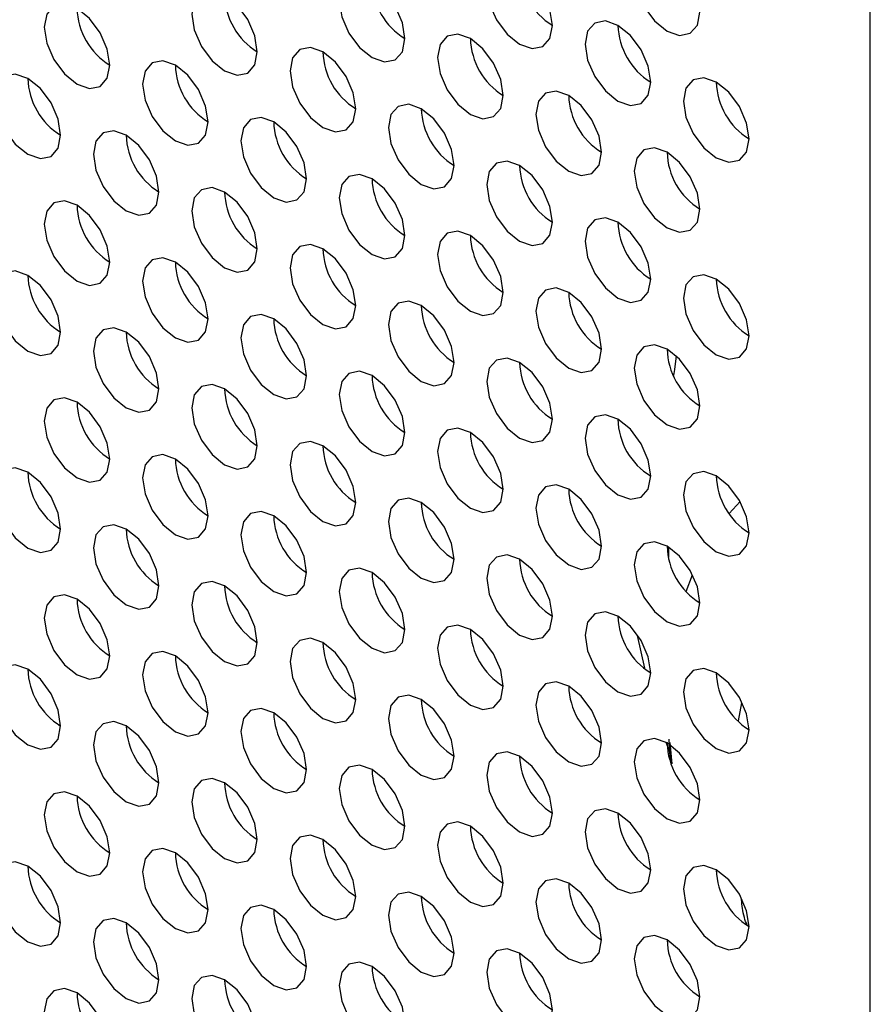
# Model space of a CAD drawing. Header units: millimetres. Extents: x 256 to 1374, y 313 to 1176.
# Tile 133 of 212: x 1090.98 to 1097.1, y 935.38 to 942.46. Entities that reach past the tile are written whole.
import ezdxf

# ---------------------------------------------------------------- set-up
doc = ezdxf.new("R2010")
doc.units = ezdxf.units.MM

msp = doc.modelspace()

# ---------------------------------------------------------------- linework, layer by layer
at = {"color": 7, "linetype": 'Continuous', "lineweight": 30}
for p, q in [((1097.0967, 915.8968), (1097.0967, 948.0876)), ((1095.6447, 938.6724), (1095.6447, 938.5964)), ((1095.6549, 937.2658), (1095.6694, 937.1128))]:
    msp.add_line(p, q, dxfattribs=at)
at = {"color": 8, "linetype": 'Continuous', "lineweight": 30}
for p, q in [((1096.0807, 938.9129), (1096.1597, 938.9983)), ((1095.7733, 938.3507), (1095.8182, 938.4721)), ((1095.476, 937.7996), (1095.4216, 938.0349)), ((1096.1478, 937.4214), (1096.1718, 937.5522)), ((1095.6638, 937.1716), (1095.6293, 937.2657))]:
    msp.add_line(p, q, dxfattribs=at)
at = {"color": 7, "linetype": 'Continuous', "lineweight": 30, "flags": 128}
for points in [[(1095.871, 942.5158), (1095.8531, 942.6303), (1095.802, 942.7481), (1095.7255, 942.8513), (1095.6353, 942.9241), (1095.5451, 942.9554), (1095.4687, 942.9406), (1095.4176, 942.8818), (1095.3996, 942.788), (1095.4176, 942.6734), (1095.4687, 942.5556), (1095.5451, 942.4525), (1095.6353, 942.3797), (1095.7255, 942.3484), (1095.802, 942.3632), (1095.8531, 942.422), (1095.871, 942.5158)], [(1094.8104, 942.4205), (1094.7924, 942.535), (1094.7413, 942.6528), (1094.6649, 942.7559), (1094.5747, 942.8287), (1094.4845, 942.8601), (1094.408, 942.8452), (1094.3569, 942.7864), (1094.339, 942.6926), (1094.3569, 942.5781), (1094.408, 942.4603), (1094.4845, 942.3571), (1094.5747, 942.2843), (1094.6649, 942.253), (1094.7413, 942.2678), (1094.7924, 942.3267), (1094.8104, 942.4205)], [(1093.7497, 942.3251), (1093.7318, 942.4396), (1093.6807, 942.5574), (1093.6042, 942.6606), (1093.514, 942.7333), (1093.4238, 942.7647), (1093.3473, 942.7498), (1093.2962, 942.691), (1093.2783, 942.5972), (1093.2962, 942.4827), (1093.3473, 942.3649), (1093.4238, 942.2618), (1093.514, 942.189), (1093.6042, 942.1576), (1093.6807, 942.1725), (1093.7318, 942.2313), (1093.7497, 942.3251)], [(1092.689, 942.2297), (1092.6711, 942.3442), (1092.62, 942.462), (1092.5435, 942.5652), (1092.4533, 942.638), (1092.3631, 942.6693), (1092.2867, 942.6545), (1092.2356, 942.5957), (1092.2176, 942.5019), (1092.2356, 942.3874), (1092.2867, 942.2696), (1092.3631, 942.1664), (1092.4533, 942.0936), (1092.5435, 942.0623), (1092.62, 942.0771), (1092.6711, 942.1359), (1092.689, 942.2297)], [(1091.6284, 942.1344), (1091.6104, 942.2489), (1091.5593, 942.3667), (1091.4829, 942.4698), (1091.3927, 942.5426), (1091.3025, 942.574), (1091.226, 942.5591), (1091.1749, 942.5003), (1091.157, 942.4065), (1091.1749, 942.292), (1091.226, 942.1742), (1091.3025, 942.071), (1091.3927, 941.9983), (1091.4829, 941.9669), (1091.5593, 941.9818), (1091.6104, 942.0406), (1091.6284, 942.1344)], [(1095.5175, 942.0123), (1095.4995, 942.1268), (1095.4484, 942.2446), (1095.372, 942.3477), (1095.2818, 942.4205), (1095.1916, 942.4519), (1095.1151, 942.437), (1095.064, 942.3782), (1095.0461, 942.2844), (1095.064, 942.1699), (1095.1151, 942.0521), (1095.1916, 941.9489), (1095.2818, 941.8761), (1095.372, 941.8448), (1095.4484, 941.8596), (1095.4995, 941.9185), (1095.5175, 942.0123)], [(1094.4568, 941.9169), (1094.4389, 942.0314), (1094.3878, 942.1492), (1094.3113, 942.2524), (1094.2211, 942.3251), (1094.1309, 942.3565), (1094.0544, 942.3416), (1094.0033, 942.2828), (1093.9854, 942.189), (1094.0033, 942.0745), (1094.0544, 941.9567), (1094.1309, 941.8536), (1094.2211, 941.7808), (1094.3113, 941.7494), (1094.3878, 941.7643), (1094.4389, 941.8231), (1094.4568, 941.9169)], [(1093.3961, 941.8215), (1093.3782, 941.936), (1093.3271, 942.0538), (1093.2506, 942.157), (1093.1604, 942.2298), (1093.0702, 942.2611), (1092.9938, 942.2463), (1092.9427, 942.1875), (1092.9247, 942.0937), (1092.9427, 941.9792), (1092.9938, 941.8614), (1093.0702, 941.7582), (1093.1604, 941.6854), (1093.2506, 941.6541), (1093.3271, 941.6689), (1093.3782, 941.7277), (1093.3961, 941.8215)], [(1092.3355, 941.7262), (1092.3175, 941.8407), (1092.2664, 941.9585), (1092.19, 942.0616), (1092.0998, 942.1344), (1092.0096, 942.1658), (1091.9331, 942.1509), (1091.882, 942.0921), (1091.8641, 941.9983), (1091.882, 941.8838), (1091.9331, 941.766), (1092.0096, 941.6628), (1092.0998, 941.5901), (1092.19, 941.5587), (1092.2664, 941.5736), (1092.3175, 941.6324), (1092.3355, 941.7262)], [(1091.2748, 941.6308), (1091.2569, 941.7453), (1091.2058, 941.8631), (1091.1293, 941.9663), (1091.0391, 942.0391), (1090.9489, 942.0704), (1090.8725, 942.0555), (1090.8214, 941.9967), (1090.8034, 941.9029), (1090.8214, 941.7884), (1090.8725, 941.6706), (1090.9489, 941.5675), (1091.0391, 941.4947), (1091.1293, 941.4633), (1091.2058, 941.4782), (1091.2569, 941.537), (1091.2748, 941.6308)], [(1096.2246, 941.604), (1096.2066, 941.7186), (1096.1555, 941.8364), (1096.0791, 941.9395), (1095.9889, 942.0123), (1095.8987, 942.0437), (1095.8222, 942.0288), (1095.7711, 941.97), (1095.7532, 941.8762), (1095.7711, 941.7617), (1095.8222, 941.6439), (1095.8987, 941.5407), (1095.9889, 941.4679), (1096.0791, 941.4366), (1096.1555, 941.4514), (1096.2066, 941.5102), (1096.2246, 941.604)], [(1095.1639, 941.5087), (1095.146, 941.6232), (1095.0949, 941.741), (1095.0184, 941.8441), (1094.9282, 941.9169), (1094.838, 941.9483), (1094.7615, 941.9334), (1094.7105, 941.8746), (1094.6925, 941.7808), (1094.7105, 941.6663), (1094.7615, 941.5485), (1094.838, 941.4454), (1094.9282, 941.3726), (1095.0184, 941.3412), (1095.0949, 941.3561), (1095.146, 941.4149), (1095.1639, 941.5087)], [(1094.1033, 941.4133), (1094.0853, 941.5278), (1094.0342, 941.6456), (1093.9578, 941.7488), (1093.8676, 941.8216), (1093.7773, 941.8529), (1093.7009, 941.8381), (1093.6498, 941.7793), (1093.6318, 941.6855), (1093.6498, 941.5709), (1093.7009, 941.4531), (1093.7773, 941.35), (1093.8676, 941.2772), (1093.9578, 941.2459), (1094.0342, 941.2607), (1094.0853, 941.3195), (1094.1033, 941.4133)], [(1093.0426, 941.318), (1093.0246, 941.4325), (1092.9736, 941.5503), (1092.8971, 941.6534), (1092.8069, 941.7262), (1092.7167, 941.7576), (1092.6402, 941.7427), (1092.5891, 941.6839), (1092.5712, 941.5901), (1092.5891, 941.4756), (1092.6402, 941.3578), (1092.7167, 941.2546), (1092.8069, 941.1818), (1092.8971, 941.1505), (1092.9736, 941.1654), (1093.0246, 941.2242), (1093.0426, 941.318)], [(1091.9819, 941.2226), (1091.964, 941.3371), (1091.9129, 941.4549), (1091.8364, 941.5581), (1091.7462, 941.6308), (1091.656, 941.6622), (1091.5796, 941.6473), (1091.5285, 941.5885), (1091.5105, 941.4947), (1091.5285, 941.3802), (1091.5796, 941.2624), (1091.656, 941.1593), (1091.7462, 941.0865), (1091.8364, 941.0551), (1091.9129, 941.07), (1091.964, 941.1288), (1091.9819, 941.2226)], [(1095.871, 941.1005), (1095.8531, 941.215), (1095.802, 941.3328), (1095.7255, 941.4359), (1095.6353, 941.5087), (1095.5451, 941.5401), (1095.4687, 941.5252), (1095.4176, 941.4664), (1095.3996, 941.3726), (1095.4176, 941.2581), (1095.4687, 941.1403), (1095.5451, 941.0372), (1095.6353, 940.9644), (1095.7255, 940.933), (1095.802, 940.9479), (1095.8531, 941.0067), (1095.871, 941.1005)], [(1094.8104, 941.0051), (1094.7924, 941.1196), (1094.7413, 941.2374), (1094.6649, 941.3406), (1094.5747, 941.4134), (1094.4845, 941.4447), (1094.408, 941.4299), (1094.3569, 941.3711), (1094.339, 941.2773), (1094.3569, 941.1627), (1094.408, 941.0449), (1094.4845, 940.9418), (1094.5747, 940.869), (1094.6649, 940.8377), (1094.7413, 940.8525), (1094.7924, 940.9113), (1094.8104, 941.0051)], [(1093.7497, 940.9098), (1093.7318, 941.0243), (1093.6807, 941.1421), (1093.6042, 941.2452), (1093.514, 941.318), (1093.4238, 941.3494), (1093.3473, 941.3345), (1093.2962, 941.2757), (1093.2783, 941.1819), (1093.2962, 941.0674), (1093.3473, 940.9496), (1093.4238, 940.8464), (1093.514, 940.7736), (1093.6042, 940.7423), (1093.6807, 940.7571), (1093.7318, 940.816), (1093.7497, 940.9098)], [(1092.689, 940.8144), (1092.6711, 940.9289), (1092.62, 941.0467), (1092.5435, 941.1499), (1092.4533, 941.2226), (1092.3631, 941.254), (1092.2867, 941.2391), (1092.2356, 941.1803), (1092.2176, 941.0865), (1092.2356, 940.972), (1092.2867, 940.8542), (1092.3631, 940.7511), (1092.4533, 940.6783), (1092.5435, 940.6469), (1092.62, 940.6618), (1092.6711, 940.7206), (1092.689, 940.8144)], [(1091.6284, 940.719), (1091.6104, 940.8335), (1091.5593, 940.9513), (1091.4829, 941.0545), (1091.3927, 941.1273), (1091.3025, 941.1586), (1091.226, 941.1438), (1091.1749, 941.085), (1091.157, 940.9912), (1091.1749, 940.8767), (1091.226, 940.7589), (1091.3025, 940.6557), (1091.3927, 940.5829), (1091.4829, 940.5516), (1091.5593, 940.5664), (1091.6104, 940.6252), (1091.6284, 940.719)], [(1095.5175, 940.5969), (1095.4995, 940.7114), (1095.4484, 940.8292), (1095.372, 940.9324), (1095.2818, 941.0052), (1095.1916, 941.0365), (1095.1151, 941.0217), (1095.064, 940.9629), (1095.0461, 940.8691), (1095.064, 940.7545), (1095.1151, 940.6367), (1095.1916, 940.5336), (1095.2818, 940.4608), (1095.372, 940.4295), (1095.4484, 940.4443), (1095.4995, 940.5031), (1095.5175, 940.5969)], [(1094.4568, 940.5016), (1094.4389, 940.6161), (1094.3878, 940.7339), (1094.3113, 940.837), (1094.2211, 940.9098), (1094.1309, 940.9412), (1094.0544, 940.9263), (1094.0033, 940.8675), (1093.9854, 940.7737), (1094.0033, 940.6592), (1094.0544, 940.5414), (1094.1309, 940.4382), (1094.2211, 940.3654), (1094.3113, 940.3341), (1094.3878, 940.3489), (1094.4389, 940.4078), (1094.4568, 940.5016)], [(1093.3961, 940.4062), (1093.3782, 940.5207), (1093.3271, 940.6385), (1093.2506, 940.7417), (1093.1604, 940.8144), (1093.0702, 940.8458), (1092.9938, 940.8309), (1092.9427, 940.7721), (1092.9247, 940.6783), (1092.9427, 940.5638), (1092.9938, 940.446), (1093.0702, 940.3429), (1093.1604, 940.2701), (1093.2506, 940.2387), (1093.3271, 940.2536), (1093.3782, 940.3124), (1093.3961, 940.4062)], [(1092.3355, 940.3108), (1092.3175, 940.4253), (1092.2664, 940.5431), (1092.19, 940.6463), (1092.0998, 940.7191), (1092.0096, 940.7504), (1091.9331, 940.7356), (1091.882, 940.6768), (1091.8641, 940.583), (1091.882, 940.4685), (1091.9331, 940.3507), (1092.0096, 940.2475), (1092.0998, 940.1747), (1092.19, 940.1434), (1092.2664, 940.1582), (1092.3175, 940.217), (1092.3355, 940.3108)], [(1091.2748, 940.2155), (1091.2569, 940.33), (1091.2058, 940.4478), (1091.1293, 940.5509), (1091.0391, 940.6237), (1090.9489, 940.6551), (1090.8725, 940.6402), (1090.8214, 940.5814), (1090.8034, 940.4876), (1090.8214, 940.3731), (1090.8725, 940.2553), (1090.9489, 940.1521), (1091.0391, 940.0794), (1091.1293, 940.048), (1091.2058, 940.0629), (1091.2569, 940.1217), (1091.2748, 940.2155)], [(1096.2246, 940.1887), (1096.2066, 940.3032), (1096.1555, 940.421), (1096.0791, 940.5242), (1095.9889, 940.597), (1095.8987, 940.6283), (1095.8222, 940.6135), (1095.7711, 940.5547), (1095.7532, 940.4608), (1095.7711, 940.3463), (1095.8222, 940.2285), (1095.8987, 940.1254), (1095.9889, 940.0526), (1096.0791, 940.0213), (1096.1555, 940.0361), (1096.2066, 940.0949), (1096.2246, 940.1887)], [(1095.1639, 940.0934), (1095.146, 940.2079), (1095.0949, 940.3257), (1095.0184, 940.4288), (1094.9282, 940.5016), (1094.838, 940.533), (1094.7615, 940.5181), (1094.7105, 940.4593), (1094.6925, 940.3655), (1094.7105, 940.251), (1094.7615, 940.1332), (1094.838, 940.03), (1094.9282, 939.9572), (1095.0184, 939.9259), (1095.0949, 939.9407), (1095.146, 939.9995), (1095.1639, 940.0934)], [(1094.1033, 939.998), (1094.0853, 940.1125), (1094.0342, 940.2303), (1093.9578, 940.3334), (1093.8676, 940.4062), (1093.7773, 940.4376), (1093.7009, 940.4227), (1093.6498, 940.3639), (1093.6318, 940.2701), (1093.6498, 940.1556), (1093.7009, 940.0378), (1093.7773, 939.9347), (1093.8676, 939.8619), (1093.9578, 939.8305), (1094.0342, 939.8454), (1094.0853, 939.9042), (1094.1033, 939.998)], [(1093.0426, 939.9026), (1093.0246, 940.0171), (1092.9736, 940.1349), (1092.8971, 940.2381), (1092.8069, 940.3109), (1092.7167, 940.3422), (1092.6402, 940.3274), (1092.5891, 940.2686), (1092.5712, 940.1748), (1092.5891, 940.0602), (1092.6402, 939.9424), (1092.7167, 939.8393), (1092.8069, 939.7665), (1092.8971, 939.7352), (1092.9736, 939.75), (1093.0246, 939.8088), (1093.0426, 939.9026)], [(1091.9819, 939.8073), (1091.964, 939.9218), (1091.9129, 940.0396), (1091.8364, 940.1427), (1091.7462, 940.2155), (1091.656, 940.2469), (1091.5796, 940.232), (1091.5285, 940.1732), (1091.5105, 940.0794), (1091.5285, 939.9649), (1091.5796, 939.8471), (1091.656, 939.7439), (1091.7462, 939.6711), (1091.8364, 939.6398), (1091.9129, 939.6547), (1091.964, 939.7135), (1091.9819, 939.8073)], [(1095.871, 939.6851), (1095.8531, 939.7997), (1095.802, 939.9175), (1095.7255, 940.0206), (1095.6353, 940.0934), (1095.5451, 940.1247), (1095.4687, 940.1099), (1095.4176, 940.0511), (1095.3996, 939.9573), (1095.4176, 939.8428), (1095.4687, 939.725), (1095.5451, 939.6218), (1095.6353, 939.549), (1095.7255, 939.5177), (1095.802, 939.5325), (1095.8531, 939.5913), (1095.871, 939.6851)], [(1094.8104, 939.5898), (1094.7924, 939.7043), (1094.7413, 939.8221), (1094.6649, 939.9252), (1094.5747, 939.998), (1094.4845, 940.0294), (1094.408, 940.0145), (1094.3569, 939.9557), (1094.339, 939.8619), (1094.3569, 939.7474), (1094.408, 939.6296), (1094.4845, 939.5265), (1094.5747, 939.4537), (1094.6649, 939.4223), (1094.7413, 939.4372), (1094.7924, 939.496), (1094.8104, 939.5898)], [(1093.7497, 939.4944), (1093.7318, 939.6089), (1093.6807, 939.7267), (1093.6042, 939.8299), (1093.514, 939.9027), (1093.4238, 939.934), (1093.3473, 939.9192), (1093.2962, 939.8604), (1093.2783, 939.7666), (1093.2962, 939.652), (1093.3473, 939.5342), (1093.4238, 939.4311), (1093.514, 939.3583), (1093.6042, 939.327), (1093.6807, 939.3418), (1093.7318, 939.4006), (1093.7497, 939.4944)], [(1092.689, 939.3991), (1092.6711, 939.5136), (1092.62, 939.6314), (1092.5435, 939.7345), (1092.4533, 939.8073), (1092.3631, 939.8387), (1092.2867, 939.8238), (1092.2356, 939.765), (1092.2176, 939.6712), (1092.2356, 939.5567), (1092.2867, 939.4389), (1092.3631, 939.3357), (1092.4533, 939.2629), (1092.5435, 939.2316), (1092.62, 939.2465), (1092.6711, 939.3053), (1092.689, 939.3991)], [(1091.6284, 939.3037), (1091.6104, 939.4182), (1091.5593, 939.536), (1091.4829, 939.6392), (1091.3927, 939.7119), (1091.3025, 939.7433), (1091.226, 939.7284), (1091.1749, 939.6696), (1091.157, 939.5758), (1091.1749, 939.4613), (1091.226, 939.3435), (1091.3025, 939.2404), (1091.3927, 939.1676), (1091.4829, 939.1362), (1091.5593, 939.1511), (1091.6104, 939.2099), (1091.6284, 939.3037)], [(1095.5175, 939.1816), (1095.4995, 939.2961), (1095.4484, 939.4139), (1095.372, 939.517), (1095.2818, 939.5898), (1095.1916, 939.6212), (1095.1151, 939.6063), (1095.064, 939.5475), (1095.0461, 939.4537), (1095.064, 939.3392), (1095.1151, 939.2214), (1095.1916, 939.1183), (1095.2818, 939.0455), (1095.372, 939.0141), (1095.4484, 939.029), (1095.4995, 939.0878), (1095.5175, 939.1816)], [(1094.4568, 939.0862), (1094.4389, 939.2007), (1094.3878, 939.3185), (1094.3113, 939.4217), (1094.2211, 939.4945), (1094.1309, 939.5258), (1094.0544, 939.511), (1094.0033, 939.4522), (1093.9854, 939.3584), (1094.0033, 939.2438), (1094.0544, 939.126), (1094.1309, 939.0229), (1094.2211, 938.9501), (1094.3113, 938.9188), (1094.3878, 938.9336), (1094.4389, 938.9924), (1094.4568, 939.0862)], [(1093.3961, 938.9909), (1093.3782, 939.1054), (1093.3271, 939.2232), (1093.2506, 939.3263), (1093.1604, 939.3991), (1093.0702, 939.4305), (1092.9938, 939.4156), (1092.9427, 939.3568), (1092.9247, 939.263), (1092.9427, 939.1485), (1092.9938, 939.0307), (1093.0702, 938.9275), (1093.1604, 938.8547), (1093.2506, 938.8234), (1093.3271, 938.8382), (1093.3782, 938.8971), (1093.3961, 938.9909)], [(1092.3355, 938.8955), (1092.3175, 939.01), (1092.2664, 939.1278), (1092.19, 939.2309), (1092.0998, 939.3037), (1092.0096, 939.3351), (1091.9331, 939.3202), (1091.882, 939.2614), (1091.8641, 939.1676), (1091.882, 939.0531), (1091.9331, 938.9353), (1092.0096, 938.8322), (1092.0998, 938.7594), (1092.19, 938.728), (1092.2664, 938.7429), (1092.3175, 938.8017), (1092.3355, 938.8955)], [(1091.2748, 938.8001), (1091.2569, 938.9146), (1091.2058, 939.0324), (1091.1293, 939.1356), (1091.0391, 939.2084), (1090.9489, 939.2397), (1090.8725, 939.2249), (1090.8214, 939.1661), (1090.8034, 939.0723), (1090.8214, 938.9577), (1090.8725, 938.84), (1090.9489, 938.7368), (1091.0391, 938.664), (1091.1293, 938.6327), (1091.2058, 938.6475), (1091.2569, 938.7063), (1091.2748, 938.8001)], [(1096.2246, 938.7734), (1096.2066, 938.8879), (1096.1555, 939.0057), (1096.0791, 939.1088), (1095.9889, 939.1816), (1095.8987, 939.213), (1095.8222, 939.1981), (1095.7711, 939.1393), (1095.7532, 939.0455), (1095.7711, 938.931), (1095.8222, 938.8132), (1095.8987, 938.7101), (1095.9889, 938.6373), (1096.0791, 938.6059), (1096.1555, 938.6208), (1096.2066, 938.6796), (1096.2246, 938.7734)], [(1095.1639, 938.678), (1095.146, 938.7925), (1095.0949, 938.9103), (1095.0184, 939.0135), (1094.9282, 939.0863), (1094.838, 939.1176), (1094.7615, 939.1028), (1094.7105, 939.0439), (1094.6925, 938.9501), (1094.7105, 938.8356), (1094.7615, 938.7178), (1094.838, 938.6147), (1094.9282, 938.5419), (1095.0184, 938.5105), (1095.0949, 938.5254), (1095.146, 938.5842), (1095.1639, 938.678)], [(1094.1033, 938.5827), (1094.0853, 938.6972), (1094.0342, 938.815), (1093.9578, 938.9181), (1093.8676, 938.9909), (1093.7773, 939.0222), (1093.7009, 939.0074), (1093.6498, 938.9486), (1093.6318, 938.8548), (1093.6498, 938.7403), (1093.7009, 938.6225), (1093.7773, 938.5193), (1093.8676, 938.4465), (1093.9578, 938.4152), (1094.0342, 938.43), (1094.0853, 938.4889), (1094.1033, 938.5827)], [(1093.0426, 938.4873), (1093.0246, 938.6018), (1092.9736, 938.7196), (1092.8971, 938.8227), (1092.8069, 938.8955), (1092.7167, 938.9269), (1092.6402, 938.912), (1092.5891, 938.8532), (1092.5712, 938.7594), (1092.5891, 938.6449), (1092.6402, 938.5271), (1092.7167, 938.424), (1092.8069, 938.3512), (1092.8971, 938.3198), (1092.9736, 938.3347), (1093.0246, 938.3935), (1093.0426, 938.4873)], [(1091.9819, 938.3919), (1091.964, 938.5064), (1091.9129, 938.6242), (1091.8364, 938.7274), (1091.7462, 938.8002), (1091.656, 938.8315), (1091.5796, 938.8167), (1091.5285, 938.7579), (1091.5105, 938.6641), (1091.5285, 938.5495), (1091.5796, 938.4317), (1091.656, 938.3286), (1091.7462, 938.2558), (1091.8364, 938.2245), (1091.9129, 938.2393), (1091.964, 938.2981), (1091.9819, 938.3919)], [(1095.871, 938.2698), (1095.8531, 938.3843), (1095.802, 938.5021), (1095.7255, 938.6053), (1095.6353, 938.6781), (1095.5451, 938.7094), (1095.4687, 938.6945), (1095.4176, 938.6357), (1095.3996, 938.5419), (1095.4176, 938.4274), (1095.4687, 938.3096), (1095.5451, 938.2065), (1095.6353, 938.1337), (1095.7255, 938.1023), (1095.802, 938.1172), (1095.8531, 938.176), (1095.871, 938.2698)], [(1094.8104, 938.1744), (1094.7924, 938.289), (1094.7413, 938.4068), (1094.6649, 938.5099), (1094.5747, 938.5827), (1094.4845, 938.614), (1094.408, 938.5992), (1094.3569, 938.5404), (1094.339, 938.4466), (1094.3569, 938.3321), (1094.408, 938.2143), (1094.4845, 938.1111), (1094.5747, 938.0383), (1094.6649, 938.007), (1094.7413, 938.0218), (1094.7924, 938.0806), (1094.8104, 938.1744)], [(1093.7497, 938.0791), (1093.7318, 938.1936), (1093.6807, 938.3114), (1093.6042, 938.4145), (1093.514, 938.4873), (1093.4238, 938.5187), (1093.3473, 938.5038), (1093.2962, 938.445), (1093.2783, 938.3512), (1093.2962, 938.2367), (1093.3473, 938.1189), (1093.4238, 938.0158), (1093.514, 937.943), (1093.6042, 937.9116), (1093.6807, 937.9265), (1093.7318, 937.9853), (1093.7497, 938.0791)], [(1092.689, 937.9837), (1092.6711, 938.0982), (1092.62, 938.216), (1092.5435, 938.3192), (1092.4533, 938.392), (1092.3631, 938.4233), (1092.2867, 938.4085), (1092.2356, 938.3497), (1092.2176, 938.2559), (1092.2356, 938.1413), (1092.2867, 938.0235), (1092.3631, 937.9204), (1092.4533, 937.8476), (1092.5435, 937.8163), (1092.62, 937.8311), (1092.6711, 937.8899), (1092.689, 937.9837)], [(1091.6284, 937.8884), (1091.6104, 938.0029), (1091.5593, 938.1207), (1091.4829, 938.2238), (1091.3927, 938.2966), (1091.3025, 938.328), (1091.226, 938.3131), (1091.1749, 938.2543), (1091.157, 938.1605), (1091.1749, 938.046), (1091.226, 937.9282), (1091.3025, 937.825), (1091.3927, 937.7522), (1091.4829, 937.7209), (1091.5593, 937.7358), (1091.6104, 937.7946), (1091.6284, 937.8884)], [(1095.5175, 937.7662), (1095.4995, 937.8808), (1095.4484, 937.9986), (1095.372, 938.1017), (1095.2818, 938.1745), (1095.1916, 938.2058), (1095.1151, 938.191), (1095.064, 938.1322), (1095.0461, 938.0384), (1095.064, 937.9239), (1095.1151, 937.8061), (1095.1916, 937.7029), (1095.2818, 937.6301), (1095.372, 937.5988), (1095.4484, 937.6136), (1095.4995, 937.6724), (1095.5175, 937.7662)], [(1094.4568, 937.6709), (1094.4389, 937.7854), (1094.3878, 937.9032), (1094.3113, 938.0063), (1094.2211, 938.0791), (1094.1309, 938.1105), (1094.0544, 938.0956), (1094.0033, 938.0368), (1093.9854, 937.943), (1094.0033, 937.8285), (1094.0544, 937.7107), (1094.1309, 937.6076), (1094.2211, 937.5348), (1094.3113, 937.5034), (1094.3878, 937.5183), (1094.4389, 937.5771), (1094.4568, 937.6709)], [(1093.3961, 937.5755), (1093.3782, 937.69), (1093.3271, 937.8078), (1093.2506, 937.911), (1093.1604, 937.9838), (1093.0702, 938.0151), (1092.9938, 938.0003), (1092.9427, 937.9415), (1092.9247, 937.8477), (1092.9427, 937.7331), (1092.9938, 937.6153), (1093.0702, 937.5122), (1093.1604, 937.4394), (1093.2506, 937.4081), (1093.3271, 937.4229), (1093.3782, 937.4817), (1093.3961, 937.5755)], [(1092.3355, 937.4802), (1092.3175, 937.5947), (1092.2664, 937.7125), (1092.19, 937.8156), (1092.0998, 937.8884), (1092.0096, 937.9198), (1091.9331, 937.9049), (1091.882, 937.8461), (1091.8641, 937.7523), (1091.882, 937.6378), (1091.9331, 937.52), (1092.0096, 937.4168), (1092.0998, 937.344), (1092.19, 937.3127), (1092.2664, 937.3275), (1092.3175, 937.3864), (1092.3355, 937.4802)], [(1091.2748, 937.3848), (1091.2569, 937.4993), (1091.2058, 937.6171), (1091.1293, 937.7203), (1091.0391, 937.793), (1090.9489, 937.8244), (1090.8725, 937.8095), (1090.8214, 937.7507), (1090.8034, 937.6569), (1090.8214, 937.5424), (1090.8725, 937.4246), (1090.9489, 937.3215), (1091.0391, 937.2487), (1091.1293, 937.2173), (1091.2058, 937.2322), (1091.2569, 937.291), (1091.2748, 937.3848)], [(1096.2246, 937.358), (1096.2066, 937.4726), (1096.1555, 937.5904), (1096.0791, 937.6935), (1095.9889, 937.7663), (1095.8987, 937.7976), (1095.8222, 937.7828), (1095.7711, 937.724), (1095.7532, 937.6302), (1095.7711, 937.5157), (1095.8222, 937.3979), (1095.8987, 937.2947), (1095.9889, 937.2219), (1096.0791, 937.1906), (1096.1555, 937.2054), (1096.2066, 937.2642), (1096.2246, 937.358)], [(1095.1639, 937.2627), (1095.146, 937.3772), (1095.0949, 937.495), (1095.0184, 937.5981), (1094.9282, 937.6709), (1094.838, 937.7023), (1094.7615, 937.6874), (1094.7105, 937.6286), (1094.6925, 937.5348), (1094.7105, 937.4203), (1094.7615, 937.3025), (1094.838, 937.1994), (1094.9282, 937.1266), (1095.0184, 937.0952), (1095.0949, 937.1101), (1095.146, 937.1689), (1095.1639, 937.2627)], [(1094.1033, 937.1673), (1094.0853, 937.2818), (1094.0342, 937.3996), (1093.9578, 937.5028), (1093.8676, 937.5756), (1093.7773, 937.6069), (1093.7009, 937.5921), (1093.6498, 937.5332), (1093.6318, 937.4395), (1093.6498, 937.3249), (1093.7009, 937.2071), (1093.7773, 937.104), (1093.8676, 937.0312), (1093.9578, 936.9998), (1094.0342, 937.0147), (1094.0853, 937.0735), (1094.1033, 937.1673)], [(1093.0426, 937.072), (1093.0246, 937.1865), (1092.9736, 937.3043), (1092.8971, 937.4074), (1092.8069, 937.4802), (1092.7167, 937.5115), (1092.6402, 937.4967), (1092.5891, 937.4379), (1092.5712, 937.3441), (1092.5891, 937.2296), (1092.6402, 937.1118), (1092.7167, 937.0086), (1092.8069, 936.9358), (1092.8971, 936.9045), (1092.9736, 936.9193), (1093.0246, 936.9781), (1093.0426, 937.072)], [(1091.9819, 936.9766), (1091.964, 937.0911), (1091.9129, 937.2089), (1091.8364, 937.312), (1091.7462, 937.3848), (1091.656, 937.4162), (1091.5796, 937.4013), (1091.5285, 937.3425), (1091.5105, 937.2487), (1091.5285, 937.1342), (1091.5796, 937.0164), (1091.656, 936.9133), (1091.7462, 936.8405), (1091.8364, 936.8091), (1091.9129, 936.824), (1091.964, 936.8828), (1091.9819, 936.9766)], [(1095.871, 936.8545), (1095.8531, 936.969), (1095.802, 937.0868), (1095.7255, 937.1899), (1095.6353, 937.2627), (1095.5451, 937.2941), (1095.4687, 937.2792), (1095.4176, 937.2204), (1095.3996, 937.1266), (1095.4176, 937.0121), (1095.4687, 936.8943), (1095.5451, 936.7911), (1095.6353, 936.7184), (1095.7255, 936.687), (1095.802, 936.7019), (1095.8531, 936.7607), (1095.871, 936.8545)], [(1094.8104, 936.7591), (1094.7924, 936.8736), (1094.7413, 936.9914), (1094.6649, 937.0946), (1094.5747, 937.1674), (1094.4845, 937.1987), (1094.408, 937.1838), (1094.3569, 937.125), (1094.339, 937.0312), (1094.3569, 936.9167), (1094.408, 936.7989), (1094.4845, 936.6958), (1094.5747, 936.623), (1094.6649, 936.5916), (1094.7413, 936.6065), (1094.7924, 936.6653), (1094.8104, 936.7591)], [(1093.7497, 936.6637), (1093.7318, 936.7783), (1093.6807, 936.8961), (1093.6042, 936.9992), (1093.514, 937.072), (1093.4238, 937.1033), (1093.3473, 937.0885), (1093.2962, 937.0297), (1093.2783, 936.9359), (1093.2962, 936.8214), (1093.3473, 936.7036), (1093.4238, 936.6004), (1093.514, 936.5276), (1093.6042, 936.4963), (1093.6807, 936.5111), (1093.7318, 936.5699), (1093.7497, 936.6637)], [(1092.689, 936.5684), (1092.6711, 936.6829), (1092.62, 936.8007), (1092.5435, 936.9038), (1092.4533, 936.9766), (1092.3631, 937.008), (1092.2867, 936.9931), (1092.2356, 936.9343), (1092.2176, 936.8405), (1092.2356, 936.726), (1092.2867, 936.6082), (1092.3631, 936.5051), (1092.4533, 936.4323), (1092.5435, 936.4009), (1092.62, 936.4158), (1092.6711, 936.4746), (1092.689, 936.5684)], [(1091.6284, 936.473), (1091.6104, 936.5875), (1091.5593, 936.7053), (1091.4829, 936.8085), (1091.3927, 936.8813), (1091.3025, 936.9126), (1091.226, 936.8978), (1091.1749, 936.839), (1091.157, 936.7452), (1091.1749, 936.6306), (1091.226, 936.5128), (1091.3025, 936.4097), (1091.3927, 936.3369), (1091.4829, 936.3056), (1091.5593, 936.3204), (1091.6104, 936.3792), (1091.6284, 936.473)], [(1095.5175, 936.3509), (1095.4995, 936.4654), (1095.4484, 936.5832), (1095.372, 936.6864), (1095.2818, 936.7592), (1095.1916, 936.7905), (1095.1151, 936.7756), (1095.064, 936.7168), (1095.0461, 936.623), (1095.064, 936.5085), (1095.1151, 936.3907), (1095.1916, 936.2876), (1095.2818, 936.2148), (1095.372, 936.1834), (1095.4484, 936.1983), (1095.4995, 936.2571), (1095.5175, 936.3509)], [(1094.4568, 936.2555), (1094.4389, 936.3701), (1094.3878, 936.4879), (1094.3113, 936.591), (1094.2211, 936.6638), (1094.1309, 936.6951), (1094.0544, 936.6803), (1094.0033, 936.6215), (1093.9854, 936.5277), (1094.0033, 936.4132), (1094.0544, 936.2954), (1094.1309, 936.1922), (1094.2211, 936.1194), (1094.3113, 936.0881), (1094.3878, 936.1029), (1094.4389, 936.1617), (1094.4568, 936.2555)], [(1093.3961, 936.1602), (1093.3782, 936.2747), (1093.3271, 936.3925), (1093.2506, 936.4956), (1093.1604, 936.5684), (1093.0702, 936.5998), (1092.9938, 936.5849), (1092.9427, 936.5261), (1092.9247, 936.4323), (1092.9427, 936.3178), (1092.9938, 936.2), (1093.0702, 936.0969), (1093.1604, 936.0241), (1093.2506, 935.9927), (1093.3271, 936.0076), (1093.3782, 936.0664), (1093.3961, 936.1602)], [(1092.3355, 936.0648), (1092.3175, 936.1793), (1092.2664, 936.2971), (1092.19, 936.4003), (1092.0998, 936.4731), (1092.0096, 936.5044), (1091.9331, 936.4896), (1091.882, 936.4308), (1091.8641, 936.337), (1091.882, 936.2224), (1091.9331, 936.1046), (1092.0096, 936.0015), (1092.0998, 935.9287), (1092.19, 935.8974), (1092.2664, 935.9122), (1092.3175, 935.971), (1092.3355, 936.0648)], [(1091.2748, 935.9695), (1091.2569, 936.084), (1091.2058, 936.2018), (1091.1293, 936.3049), (1091.0391, 936.3777), (1090.9489, 936.4091), (1090.8725, 936.3942), (1090.8214, 936.3354), (1090.8034, 936.2416), (1090.8214, 936.1271), (1090.8725, 936.0093), (1090.9489, 935.9061), (1091.0391, 935.8333), (1091.1293, 935.802), (1091.2058, 935.8168), (1091.2569, 935.8757), (1091.2748, 935.9695)], [(1096.2246, 935.9427), (1096.2066, 936.0572), (1096.1555, 936.175), (1096.0791, 936.2782), (1095.9889, 936.3509), (1095.8987, 936.3823), (1095.8222, 936.3674), (1095.7711, 936.3086), (1095.7532, 936.2148), (1095.7711, 936.1003), (1095.8222, 935.9825), (1095.8987, 935.8794), (1095.9889, 935.8066), (1096.0791, 935.7752), (1096.1555, 935.7901), (1096.2066, 935.8489), (1096.2246, 935.9427)], [(1095.1639, 935.8473), (1095.146, 935.9619), (1095.0949, 936.0797), (1095.0184, 936.1828), (1094.9282, 936.2556), (1094.838, 936.2869), (1094.7615, 936.2721), (1094.7105, 936.2133), (1094.6925, 936.1195), (1094.7105, 936.005), (1094.7615, 935.8872), (1094.838, 935.784), (1094.9282, 935.7112), (1095.0184, 935.6799), (1095.0949, 935.6947), (1095.146, 935.7535), (1095.1639, 935.8473)], [(1094.1033, 935.752), (1094.0853, 935.8665), (1094.0342, 935.9843), (1093.9578, 936.0874), (1093.8676, 936.1602), (1093.7773, 936.1916), (1093.7009, 936.1767), (1093.6498, 936.1179), (1093.6318, 936.0241), (1093.6498, 935.9096), (1093.7009, 935.7918), (1093.7773, 935.6887), (1093.8676, 935.6159), (1093.9578, 935.5845), (1094.0342, 935.5994), (1094.0853, 935.6582), (1094.1033, 935.752)], [(1093.0426, 935.6566), (1093.0246, 935.7711), (1092.9736, 935.8889), (1092.8971, 935.9921), (1092.8069, 936.0649), (1092.7167, 936.0962), (1092.6402, 936.0814), (1092.5891, 936.0225), (1092.5712, 935.9288), (1092.5891, 935.8142), (1092.6402, 935.6964), (1092.7167, 935.5933), (1092.8069, 935.5205), (1092.8971, 935.4891), (1092.9736, 935.504), (1093.0246, 935.5628), (1093.0426, 935.6566)], [(1091.9819, 935.5613), (1091.964, 935.6758), (1091.9129, 935.7936), (1091.8364, 935.8967), (1091.7462, 935.9695), (1091.656, 936.0009), (1091.5796, 935.986), (1091.5285, 935.9272), (1091.5105, 935.8334), (1091.5285, 935.7189), (1091.5796, 935.6011), (1091.656, 935.4979), (1091.7462, 935.4251), (1091.8364, 935.3938), (1091.9129, 935.4086), (1091.964, 935.4674), (1091.9819, 935.5613)], [(1095.871, 935.4391), (1095.8531, 935.5537), (1095.802, 935.6714), (1095.7255, 935.7746), (1095.6353, 935.8474), (1095.5451, 935.8787), (1095.4687, 935.8639), (1095.4176, 935.8051), (1095.3996, 935.7113), (1095.4176, 935.5968), (1095.4687, 935.479), (1095.5451, 935.3758), (1095.6353, 935.303), (1095.7255, 935.2717), (1095.802, 935.2865), (1095.8531, 935.3453), (1095.871, 935.4391)], [(1094.8104, 935.3438), (1094.7924, 935.4583), (1094.7413, 935.5761), (1094.6649, 935.6792), (1094.5747, 935.752), (1094.4845, 935.7834), (1094.408, 935.7685), (1094.3569, 935.7097), (1094.339, 935.6159), (1094.3569, 935.5014), (1094.408, 935.3836), (1094.4845, 935.2804), (1094.5747, 935.2077), (1094.6649, 935.1763), (1094.7413, 935.1912), (1094.7924, 935.25), (1094.8104, 935.3438)], [(1093.7497, 935.2484), (1093.7318, 935.3629), (1093.6807, 935.4807), (1093.6042, 935.5839), (1093.514, 935.6567), (1093.4238, 935.688), (1093.3473, 935.6732), (1093.2962, 935.6143), (1093.2783, 935.5205), (1093.2962, 935.406), (1093.3473, 935.2882), (1093.4238, 935.1851), (1093.514, 935.1123), (1093.6042, 935.0809), (1093.6807, 935.0958), (1093.7318, 935.1546), (1093.7497, 935.2484)], [(1092.689, 935.153), (1092.6711, 935.2676), (1092.62, 935.3854), (1092.5435, 935.4885), (1092.4533, 935.5613), (1092.3631, 935.5926), (1092.2867, 935.5778), (1092.2356, 935.519), (1092.2176, 935.4252), (1092.2356, 935.3107), (1092.2867, 935.1929), (1092.3631, 935.0897), (1092.4533, 935.0169), (1092.5435, 934.9856), (1092.62, 935.0004), (1092.6711, 935.0592), (1092.689, 935.153)], [(1091.6284, 935.0577), (1091.6104, 935.1722), (1091.5593, 935.29), (1091.4829, 935.3931), (1091.3927, 935.4659), (1091.3025, 935.4973), (1091.226, 935.4824), (1091.1749, 935.4236), (1091.157, 935.3298), (1091.1749, 935.2153), (1091.226, 935.0975), (1091.3025, 934.9944), (1091.3927, 934.9216), (1091.4829, 934.8902), (1091.5593, 934.9051), (1091.6104, 934.9639), (1091.6284, 935.0577)]]:
    msp.add_lwpolyline(points, dxfattribs=at)
at = {"color": 8, "linetype": 'Continuous', "lineweight": 30, "flags": 128}
for points in [[(1095.7016, 940.0442), (1095.6875, 939.9478), (1095.6819, 939.904)], [(1095.6625, 937.12), (1095.656, 937.1955), (1095.6499, 937.2906)]]:
    msp.add_lwpolyline(points, dxfattribs=at)
at = {"color": 7, "linetype": 'Continuous', "lineweight": 30}
for centre, radius, start, end in [((1095.0701, 942.8426), 0.4957, 181.60169, 238.3924), ((1094.0095, 942.7472), 0.4957, 181.60169, 238.3924), ((1092.9488, 942.6518), 0.4957, 181.60217, 238.39192), ((1091.8882, 942.5565), 0.4957, 181.60217, 238.39192), ((1095.7773, 942.4344), 0.4957, 181.60217, 238.39192), ((1094.7166, 942.339), 0.4957, 181.60217, 238.39192), ((1093.6559, 942.2436), 0.4957, 181.60212, 238.39295), ((1092.5953, 942.1483), 0.4957, 181.60212, 238.39295), ((1091.5346, 942.0529), 0.4957, 181.60212, 238.39295), ((1096.4844, 942.0262), 0.4957, 181.60212, 238.39295), ((1095.4237, 941.9308), 0.4957, 181.60339, 238.39168), ((1094.3631, 941.8354), 0.4957, 181.60339, 238.39168), ((1093.3024, 941.7401), 0.4957, 181.60339, 238.39168), ((1092.2417, 941.6447), 0.4957, 181.60169, 238.3924), ((1096.1308, 941.5226), 0.4957, 181.60169, 238.3924), ((1095.0701, 941.4272), 0.4957, 181.60169, 238.3924), ((1094.0095, 941.3319), 0.4957, 181.60169, 238.3924), ((1092.9488, 941.2365), 0.4957, 181.60217, 238.39192), ((1091.8882, 941.1411), 0.4957, 181.60217, 238.39192), ((1095.7773, 941.019), 0.4957, 181.60217, 238.39192), ((1094.7166, 940.9237), 0.4957, 181.60217, 238.39192), ((1093.6559, 940.8283), 0.4957, 181.60212, 238.39295), ((1092.5953, 940.7329), 0.4957, 181.60212, 238.39295), ((1091.5346, 940.6376), 0.4957, 181.60148, 238.39359), ((1096.4844, 940.6108), 0.4957, 181.60212, 238.39295), ((1095.4237, 940.5155), 0.4957, 181.60339, 238.39168), ((1094.3631, 940.4201), 0.4957, 181.60339, 238.39168), ((1093.3024, 940.3247), 0.4957, 181.60339, 238.39168), ((1092.2417, 940.2294), 0.4957, 181.60105, 238.39303), ((1096.1308, 940.1072), 0.4957, 181.60169, 238.3924), ((1095.0701, 940.0119), 0.4957, 181.60169, 238.3924), ((1094.0095, 939.9165), 0.4957, 181.60169, 238.3924), ((1092.9488, 939.8212), 0.4957, 181.60153, 238.39255), ((1091.8882, 939.7258), 0.4957, 181.60129, 238.39279), ((1095.7695, 939.5992), 0.4878, 181.10098, 238.91873), ((1094.7166, 939.5083), 0.4957, 181.60217, 238.39192), ((1093.6559, 939.413), 0.4957, 181.60148, 238.39359), ((1092.5953, 939.3176), 0.4957, 181.60124, 238.39383), ((1091.5346, 939.2222), 0.4957, 181.60124, 238.39383), ((1096.4844, 939.1955), 0.4957, 181.60212, 238.39295), ((1095.4237, 939.1001), 0.4957, 181.60339, 238.39168), ((1094.363, 939.0048), 0.4957, 181.60275, 238.39232), ((1093.3024, 938.9094), 0.4957, 181.60251, 238.39256), ((1092.2417, 938.814), 0.4957, 181.60081, 238.39327), ((1096.1308, 938.6919), 0.4957, 181.60169, 238.3924), ((1095.0701, 938.5965), 0.4957, 181.60105, 238.39303), ((1094.0095, 938.5012), 0.4957, 181.60081, 238.39327), ((1092.9488, 938.4058), 0.4957, 181.60129, 238.39279), ((1091.8882, 938.3105), 0.4957, 181.60129, 238.39279), ((1095.7772, 938.1883), 0.4957, 181.60153, 238.39255), ((1094.7166, 938.093), 0.4957, 181.60129, 238.39279), ((1093.6559, 937.9976), 0.4957, 181.60124, 238.39383), ((1092.5953, 937.9023), 0.4957, 181.60124, 238.39383), ((1091.5346, 937.8069), 0.4957, 181.60124, 238.39383), ((1096.4843, 937.7801), 0.4957, 181.60148, 238.39359), ((1095.4237, 937.6848), 0.4957, 181.60251, 238.39256), ((1094.363, 937.5894), 0.4957, 181.60251, 238.39256), ((1093.3024, 937.4941), 0.4957, 181.60251, 238.39256), ((1092.2417, 937.3987), 0.4957, 181.60081, 238.39327), ((1096.1308, 937.2766), 0.4957, 181.60081, 238.39327), ((1095.0701, 937.1812), 0.4957, 181.60081, 238.39327), ((1094.0095, 937.0858), 0.4957, 181.60081, 238.39327), ((1092.9488, 936.9905), 0.4957, 181.60129, 238.39279), ((1091.8882, 936.8951), 0.4957, 181.60129, 238.39279), ((1095.7772, 936.773), 0.4957, 181.60129, 238.39279), ((1094.7166, 936.6776), 0.4957, 181.60129, 238.39279), ((1093.6559, 936.5823), 0.4957, 181.60124, 238.39383), ((1092.5953, 936.4869), 0.4957, 181.60124, 238.39383), ((1091.5346, 936.3916), 0.4957, 181.60124, 238.39383), ((1096.4843, 936.3648), 0.4957, 181.60124, 238.39383), ((1095.4237, 936.2695), 0.4957, 181.60251, 238.39256), ((1094.363, 936.1741), 0.4957, 181.60251, 238.39256), ((1093.3024, 936.0787), 0.4957, 181.60251, 238.39256), ((1092.2417, 935.9833), 0.4957, 181.60081, 238.39327), ((1096.1308, 935.8612), 0.4957, 181.60081, 238.39327), ((1095.0701, 935.7659), 0.4957, 181.60081, 238.39327), ((1094.0095, 935.6705), 0.4957, 181.60081, 238.39327), ((1092.9488, 935.5751), 0.4957, 181.60129, 238.39279), ((1091.8882, 935.4798), 0.4957, 181.60129, 238.39279)]:
    msp.add_arc(centre, radius, start, end, dxfattribs=at)
at = {"color": 8, "linetype": 'Continuous', "lineweight": 30}
msp.add_open_spline([(1096.2107, 935.9526), (1096.2035, 935.9713), (1096.179, 936.035), (1096.1746, 936.0951), (1096.1714, 936.1376)], degree=3, knots=[0, 0, 0, 0, 0.293388, 1, 1, 1, 1], dxfattribs=at)

doc.saveas('drawing.dxf')
